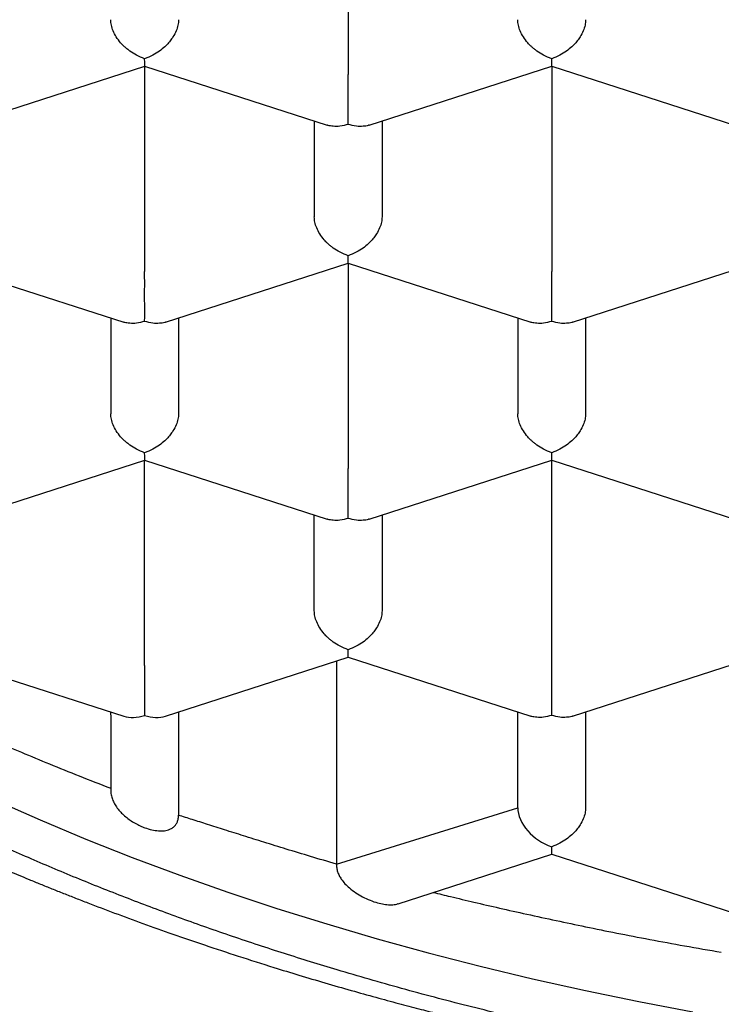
# Model space of a CAD drawing. Header units: millimetres. Extents: x 8 to 539, y 12 to 489.
# Tile 18 of 35: x 278.54 to 281.13, y 389.43 to 393.06. Entities that reach past the tile are written whole.
import ezdxf

# ---------------------------------------------------------------- set-up
doc = ezdxf.new("R2010")
doc.units = ezdxf.units.MM

msp = doc.modelspace()

# ---------------------------------------------------------------- linework, layer by layer
at = {"color": 7, "linetype": 'Continuous', "lineweight": 30}
for p, q in [((279.75, 393.6115), (279.75, 392.855)), ((278.3268, 392.6678), (279.0002, 392.8852)), ((279, 392.8851), (279.6732, 392.6678)), ((279, 392.8851), (279, 392.1286)), ((279.8268, 392.6678), (280.5002, 392.8852)), ((280.5, 392.8851), (281.1732, 392.6678)), ((280.5, 392.8851), (280.5, 392.1286)), ((279.625, 392.6833), (279.625, 392.3304)), ((279.875, 392.6833), (279.875, 392.3304)), ((278.25, 392.1587), (278.9232, 391.9414)), ((279.0768, 391.9414), (279.7502, 392.1587)), ((279.75, 392.1587), (280.4232, 391.9414)), ((279.75, 392.1587), (279.75, 391.4022)), ((280.5768, 391.9414), (281.2502, 392.1587)), ((278.875, 391.9569), (278.875, 391.604)), ((279.125, 391.9569), (279.125, 391.604)), ((280.375, 391.9569), (280.375, 391.604)), ((280.625, 391.9569), (280.625, 391.604)), ((278.3268, 391.2149), (279.0002, 391.4323)), ((279, 391.4323), (279.6732, 391.215)), ((279, 390.6758), (279, 391.4323)), ((279.8268, 391.2149), (280.5002, 391.4323)), ((280.5, 391.4323), (281.1732, 391.215)), ((280.5, 390.6758), (280.5, 391.4323)), ((279.625, 390.8776), (279.625, 391.2305)), ((279.875, 391.2305), (279.875, 390.8776)), ((278.25, 390.7059), (278.9232, 390.4885)), ((279.0768, 390.4885), (279.7502, 390.7059)), ((279.75, 390.7059), (280.4232, 390.4885)), ((280.5768, 390.4885), (281.2502, 390.7059)), ((279.7069, 390.6919), (279.7069, 389.9429)), ((278.875, 390.494), (278.875, 390.5041)), ((278.875, 390.4928), (278.875, 390.4926)), ((278.875, 390.4926), (278.875, 390.2158)), ((279.125, 390.5041), (279.125, 390.1236)), ((280.375, 390.1512), (280.375, 390.5041)), ((280.625, 390.5041), (280.625, 390.1512)), ((279.7069, 389.9429), (280.375, 390.1512)), ((279.9346, 389.7969), (280.5, 389.9794)), ((280.5, 389.9794), (280.5, 390.0072)), ((280.5, 389.9794), (281.1732, 389.7621))]:
    msp.add_line(p, q, dxfattribs=at)
at = {"color": 7, "linetype": 'Continuous', "lineweight": 30, "flags": 128}
msp.add_lwpolyline([(278.4497, 390.1785), (278.6147, 390.1058), (278.783, 390.0355), (278.9546, 389.9677), (279.1293, 389.9024), (279.307, 389.8397), (279.4875, 389.7797), (279.6708, 389.7223), (279.8567, 389.6676), (280.0452, 389.6156), (280.236, 389.5664), (280.429, 389.5201), (280.6241, 389.4765), (280.8212, 389.4359), (281.0202, 389.3981)], dxfattribs=at)
at = {"color": 7, "linetype": 'Continuous', "lineweight": 30}
for centre, major_axis, start_param, end_param in [((279, 390.5951), (0.1123, 0.0818), 3.596134, 4.257848), ((279, 390.5951), (0.1123, -0.0818), 5.16693, 5.828644), ((280.5, 390.1108), (0.1123, -0.0818), 3.596134, 5.16693)]:
    msp.add_ellipse(centre, major_axis=major_axis, ratio=0.671271, start_param=start_param, end_param=end_param, dxfattribs=at)
for points, knots in [([(274.15, 393.707), (274.1501, 393.6985), (274.1501, 393.6812), (274.1505, 393.6562), (274.1511, 393.6311), (274.1518, 393.6071), (274.1526, 393.5848), (274.1535, 393.5653), (274.1543, 393.5493), (274.155, 393.536), (274.1557, 393.5232), (274.1566, 393.5087), (274.1582, 393.486), (274.1604, 393.4565), (274.1634, 393.4221), (274.1665, 393.3903), (274.1695, 393.3623), (274.1722, 393.3386), (274.1748, 393.3167), (274.1778, 393.2937), (274.1813, 393.2677), (274.1853, 393.2403), (274.1895, 393.2129), (274.1947, 393.1808), (274.201, 393.1446), (274.2085, 393.1045), (274.2157, 393.0685), (274.2225, 393.0359), (274.229, 393.0061), (274.236, 392.9758), (274.2435, 392.9444), (274.2512, 392.9134), (274.259, 392.8835), (274.2661, 392.8569), (274.2727, 392.8332), (274.2785, 392.8127), (274.2836, 392.7952), (274.2881, 392.78), (274.2925, 392.7652), (274.2975, 392.7488), (274.3035, 392.7295), (274.3114, 392.7047), (274.3211, 392.6749), (274.3327, 392.6408), (274.3472, 392.5994), (274.3641, 392.5529), (274.3834, 392.5025), (274.4024, 392.4549), (274.4218, 392.4082), (274.4419, 392.3615), (274.4632, 392.3139), (274.4822, 392.2729), (274.4986, 392.2386), (274.5116, 392.212), (274.5244, 392.1861), (274.5368, 392.1617), (274.5488, 392.1384), (274.5612, 392.1146), (274.5748, 392.089), (274.5894, 392.062), (274.6042, 392.0352), (274.6183, 392.0101), (274.6308, 391.9881), (274.6417, 391.9692), (274.651, 391.9534), (274.6594, 391.9391), (274.6669, 391.9265), (274.6736, 391.9153), (274.6803, 391.9041), (274.688, 391.8915), (274.6984, 391.8745), (274.7116, 391.8533), (274.727, 391.8287), (274.7433, 391.8033), (274.76, 391.7774), (274.7764, 391.7527), (274.7917, 391.7297), (274.8054, 391.7095), (274.8177, 391.6916), (274.8283, 391.6763), (274.8372, 391.6635), (274.846, 391.6509), (274.8563, 391.6363), (274.8696, 391.6177), (274.8851, 391.5962), (274.9011, 391.5744), (274.9166, 391.5534), (274.9316, 391.5334), (274.9462, 391.5141), (274.9596, 391.4966), (274.9707, 391.4822), (274.9798, 391.4705), (274.9884, 391.4595), (274.9978, 391.4475), (275.0099, 391.4322), (275.0248, 391.4135), (275.0425, 391.3917), (275.0615, 391.3685), (275.081, 391.3449), (275.1009, 391.3212), (275.1211, 391.2974), (275.1417, 391.2734), (275.1623, 391.2497), (275.1819, 391.2275), (275.1992, 391.2081), (275.2131, 391.1926), (275.2236, 391.181), (275.2322, 391.1716), (275.2409, 391.1621), (275.2516, 391.1504), (275.2647, 391.1362), (275.2817, 391.1181), (275.3027, 391.0957), (275.3273, 391.07), (275.3531, 391.0433), (275.3788, 391.017), (275.4042, 390.9915), (275.4338, 390.962), (275.4675, 390.9291), (275.5051, 390.8928), (275.5511, 390.8494), (275.6068, 390.798), (275.6583, 390.7518), (275.6958, 390.7189), (275.7167, 390.7006), (275.7337, 390.686), (275.7461, 390.6753), (275.7553, 390.6675), (275.7632, 390.6607), (275.7715, 390.6537), (275.7809, 390.6457), (275.7926, 390.6359), (275.8067, 390.624), (275.8232, 390.6103), (275.8429, 390.594), (275.866, 390.5751), (275.8927, 390.5534), (275.9225, 390.5295), (275.9552, 390.5036), (276.0053, 390.4644), (276.0736, 390.4121), (276.1616, 390.3469), (276.2551, 390.2798), (276.3308, 390.2272), (276.3864, 390.1895), (276.42, 390.167), (276.4542, 390.1443), (276.489, 390.1215), (276.5241, 390.0988), (276.558, 390.077), (276.5904, 390.0565), (276.6197, 390.0381), (276.6456, 390.022), (276.6669, 390.0089), (276.6835, 389.9987), (276.6995, 389.9889), (276.7186, 389.9773), (276.7443, 389.9618), (276.7748, 389.9436), (276.8082, 389.9238), (276.8454, 389.902), (276.8864, 389.8783), (276.9315, 389.8526), (276.9787, 389.826), (277.0282, 389.7986), (277.0801, 389.7702), (277.1344, 389.741), (277.192, 389.7105), (277.2536, 389.6785), (277.3203, 389.6445), (277.3923, 389.6085), (277.4713, 389.5698), (277.5578, 389.5285), (277.6522, 389.4845), (277.7382, 389.4456), (277.8143, 389.4119), (277.8772, 389.3845), (277.9382, 389.3585), (277.9973, 389.3336), (278.0536, 389.3104), (278.1064, 389.2889), (278.1529, 389.2702), (278.1909, 389.2552), (278.2207, 389.2434), (278.2426, 389.2349), (278.2589, 389.2286), (278.2711, 389.2239), (278.2821, 389.2197), (278.2945, 389.2149), (278.3097, 389.2091), (278.3321, 389.2005), (278.3629, 389.1889), (278.4037, 389.1736), (278.4515, 389.156), (278.5068, 389.1358), (278.5698, 389.1132), (278.6407, 389.0883), (278.7193, 389.0612), (278.8044, 389.0326), (278.8926, 389.0037), (278.9806, 388.9756), (279.0769, 388.9456), (279.1808, 388.9141), (279.2915, 388.8817), (279.397, 388.8519), (279.4973, 388.8243), (279.5917, 388.7992), (279.6801, 388.7763), (279.7626, 388.7555), (279.8396, 388.7365), (279.9178, 388.7178), (280.0001, 388.6985), (280.0903, 388.678), (280.185, 388.6572), (280.2849, 388.6359), (280.3893, 388.6145), (280.4982, 388.5929), (280.6116, 388.5714), (280.7301, 388.5499), (280.8547, 388.5284), (280.9854, 388.507), (281.1218, 388.4859), (281.2609, 388.4656), (281.4007, 388.4466), (281.5398, 388.4289), (281.6781, 388.4126), (281.8508, 388.3938), (282.0576, 388.3738), (282.2977, 388.3543), (282.5345, 388.3385), (282.7679, 388.3264), (282.9982, 388.3177), (283.2274, 388.3123), (283.4677, 388.31), (283.7206, 388.3114), (283.9862, 388.3171), (284.2538, 388.3272), (284.5233, 388.3419), (284.7941, 388.3612), (285.0643, 388.3851), (285.3321, 388.4134), (285.5959, 388.4458), (285.8554, 388.4821), (286.1104, 388.5222), (286.361, 388.5661), (286.6086, 388.6137), (286.8547, 388.6655), (287.0783, 388.7166), (287.2797, 388.7661), (287.4592, 388.8127), (287.6383, 388.8618), (287.8152, 388.9131), (287.9877, 388.9657), (288.1472, 389.0168), (288.2938, 389.0659), (288.4282, 389.1127), (288.5297, 389.1494), (288.5995, 389.1752), (288.6376, 389.1895), (288.6709, 389.2021), (288.6988, 389.2127), (288.7214, 389.2214), (288.7389, 389.2282), (288.7535, 389.2338), (288.7688, 389.2398), (288.7885, 389.2475), (288.8138, 389.2574), (288.8447, 389.2697), (288.8812, 389.2843), (288.9732, 389.3216), (289.0905, 389.3706), (289.2294, 389.4314), (289.3394, 389.481), (289.4396, 389.5276), (289.5315, 389.5715), (289.6166, 389.6132), (289.7034, 389.6567), (289.7918, 389.7022), (289.8816, 389.7496), (289.9722, 389.7988), (290.0488, 389.8415), (290.1093, 389.876), (290.1522, 389.9008), (290.1899, 389.9228), (290.2223, 389.9419), (290.2495, 389.9582), (290.2707, 389.9709), (290.2877, 389.9812), (290.3034, 389.9907), (290.3213, 390.0017), (290.3421, 390.0144), (290.3656, 390.029), (290.3963, 390.0481), (290.4342, 390.072), (290.4796, 390.101), (290.528, 390.1325), (290.5794, 390.1664), (290.6336, 390.2029), (290.69, 390.2415), (290.761, 390.2911), (290.8438, 390.3505), (290.9361, 390.4191), (291.0237, 390.4863), (291.0916, 390.5402), (291.141, 390.5802), (291.1722, 390.606), (291.2, 390.6291), (291.2218, 390.6474), (291.2384, 390.6615), (291.2505, 390.6719), (291.2615, 390.6813), (291.2726, 390.6908), (291.2861, 390.7025), (291.3034, 390.7175), (291.3249, 390.7364), (291.35, 390.7586), (291.3776, 390.7834), (291.4064, 390.8095), (291.4347, 390.8356), (291.4694, 390.8679), (291.5096, 390.906), (291.5545, 390.9496), (291.5935, 390.9882), (291.6268, 391.0219), (291.6548, 391.0505), (291.6802, 391.0769), (291.703, 391.1009), (291.7232, 391.1224), (291.741, 391.1415), (291.7572, 391.1591), (291.7736, 391.177), (291.7917, 391.197), (291.8123, 391.22), (291.8346, 391.2452), (291.8582, 391.2723), (291.8828, 391.3009), (291.9076, 391.3303), (291.9337, 391.3615), (291.9597, 391.3934), (291.9859, 391.4259), (292.0109, 391.4575), (292.0355, 391.4891), (292.064, 391.5264), (292.0962, 391.5695), (292.1321, 391.6189), (292.168, 391.6698), (292.2043, 391.7226), (292.2405, 391.7772), (292.2715, 391.8254), (292.2967, 391.8656), (292.3168, 391.8985), (292.3372, 391.9324), (292.3556, 391.9638), (292.3719, 391.992), (292.3855, 392.0161), (292.3991, 392.0404), (292.4119, 392.0638), (292.4231, 392.0845), (292.4324, 392.102), (292.441, 392.1183), (292.4505, 392.1365), (292.4619, 392.1587), (292.4745, 392.1836), (292.4875, 392.2096), (292.5012, 392.2377), (292.5154, 392.2676), (292.5297, 392.2983), (292.5422, 392.3257), (292.5519, 392.3476), (292.5594, 392.3646), (292.5656, 392.3789), (292.5721, 392.3939), (292.5795, 392.4114), (292.5869, 392.4291), (292.5942, 392.447), (292.6014, 392.4645), (292.6091, 392.484), (292.6171, 392.5043), (292.6247, 392.524), (292.6334, 392.5469), (292.6434, 392.5739), (292.6559, 392.6085), (292.6691, 392.6465), (292.6827, 392.687), (292.6957, 392.7274), (292.7079, 392.7672), (292.7194, 392.8062), (292.7283, 392.8378), (292.735, 392.8623), (292.7397, 392.8797), (292.744, 392.8964), (292.7482, 392.9127), (292.7526, 392.9301), (292.7576, 392.9503), (292.7634, 392.9749), (292.7695, 393.0015), (292.7753, 393.0278), (292.7803, 393.0511), (292.7845, 393.0713), (292.7881, 393.0897), (292.7914, 393.1065), (292.7944, 393.1226), (292.7974, 393.1386), (292.8006, 393.1565), (292.8042, 393.1771), (292.8077, 393.1984), (292.8112, 393.2203), (292.8146, 393.2425), (292.8181, 393.2667), (292.8216, 393.2925), (292.825, 393.3185), (292.8281, 393.3441), (292.8309, 393.3686), (292.8334, 393.3928), (292.8358, 393.417), (292.8379, 393.4406), (292.8397, 393.4623), (292.841, 393.479), (292.8419, 393.4918), (292.8427, 393.5028), (292.8436, 393.5165), (292.8446, 393.5335), (292.8458, 393.554), (292.8469, 393.578), (292.848, 393.6054), (292.8489, 393.6363), (292.8497, 393.6706), (292.8498, 393.6947), (292.8499, 393.7073)], [0, 0, 0, 0, 0.001281, 0.002615, 0.004004, 0.005449, 0.006808, 0.00797, 0.008885, 0.009625, 0.010299, 0.011124, 0.012107, 0.014154, 0.016118, 0.017932, 0.01954, 0.020875, 0.021954, 0.02326, 0.024785, 0.026355, 0.027911, 0.029454, 0.03183, 0.034104, 0.036297, 0.037982, 0.039682, 0.04141, 0.043168, 0.045081, 0.04674, 0.048306, 0.049668, 0.050832, 0.051835, 0.052686, 0.053464, 0.054403, 0.05552, 0.056814, 0.058712, 0.060691, 0.062743, 0.065941, 0.06881, 0.071588, 0.074316, 0.077048, 0.079858, 0.082795, 0.084365, 0.085976, 0.087539, 0.088998, 0.090352, 0.091734, 0.093281, 0.09499, 0.096615, 0.098141, 0.099567, 0.100625, 0.10159, 0.102458, 0.103229, 0.103904, 0.104518, 0.105279, 0.106221, 0.107656, 0.109195, 0.110764, 0.112364, 0.113994, 0.115374, 0.116654, 0.117772, 0.118728, 0.119522, 0.120174, 0.121094, 0.122274, 0.123685, 0.125162, 0.126408, 0.127679, 0.128965, 0.130098, 0.13102, 0.131721, 0.132356, 0.133127, 0.134034, 0.135293, 0.136743, 0.138262, 0.139793, 0.141334, 0.142886, 0.14445, 0.146024, 0.147552, 0.148837, 0.149861, 0.150625, 0.151136, 0.151741, 0.152517, 0.153465, 0.154586, 0.156164, 0.157971, 0.159792, 0.161572, 0.16331, 0.165007, 0.16759, 0.170071, 0.172461, 0.176568, 0.180769, 0.182191, 0.183552, 0.18466, 0.185317, 0.185825, 0.186341, 0.186769, 0.187339, 0.188049, 0.188901, 0.189893, 0.191026, 0.192436, 0.194015, 0.195765, 0.197686, 0.199729, 0.204441, 0.209356, 0.214474, 0.219795, 0.221541, 0.223307, 0.225095, 0.226903, 0.228732, 0.230525, 0.232132, 0.233674, 0.234981, 0.236052, 0.236888, 0.237489, 0.23845, 0.239749, 0.241326, 0.242982, 0.244704, 0.246799, 0.248983, 0.251256, 0.253618, 0.256069, 0.258648, 0.261293, 0.264151, 0.267223, 0.270508, 0.274005, 0.277948, 0.282129, 0.28655, 0.289268, 0.292052, 0.294692, 0.29712, 0.299622, 0.30185, 0.303805, 0.305487, 0.306622, 0.307538, 0.308216, 0.308658, 0.309061, 0.309578, 0.310208, 0.310952, 0.312351, 0.31403, 0.315991, 0.318232, 0.320808, 0.323676, 0.326836, 0.330289, 0.333873, 0.337345, 0.340702, 0.345209, 0.34949, 0.353545, 0.357376, 0.360981, 0.364303, 0.367407, 0.370295, 0.372965, 0.376169, 0.379492, 0.38299, 0.386662, 0.390508, 0.394455, 0.398571, 0.402855, 0.407307, 0.412023, 0.416915, 0.421906, 0.426857, 0.431763, 0.436625, 0.441443, 0.449935, 0.458286, 0.466496, 0.474565, 0.482493, 0.490343, 0.498252, 0.507319, 0.51647, 0.525706, 0.535026, 0.544432, 0.553892, 0.563275, 0.572566, 0.581766, 0.590873, 0.59989, 0.608837, 0.617859, 0.626981, 0.63372, 0.640513, 0.64736, 0.654255, 0.661018, 0.667568, 0.673156, 0.678578, 0.683834, 0.685566, 0.68716, 0.688536, 0.689692, 0.69063, 0.691349, 0.691871, 0.69245, 0.693267, 0.694324, 0.695621, 0.697157, 0.698911, 0.707264, 0.712143, 0.716952, 0.721711, 0.725446, 0.729296, 0.733261, 0.737341, 0.741536, 0.745846, 0.750206, 0.752545, 0.754638, 0.756483, 0.758081, 0.759431, 0.760534, 0.761234, 0.761984, 0.762881, 0.763927, 0.765121, 0.766431, 0.768582, 0.770908, 0.77341, 0.776088, 0.778942, 0.781972, 0.785081, 0.790398, 0.795555, 0.800553, 0.80539, 0.807445, 0.809318, 0.810989, 0.812459, 0.81328, 0.814021, 0.814683, 0.8153, 0.816063, 0.817162, 0.818495, 0.820061, 0.821859, 0.823717, 0.825532, 0.827304, 0.830439, 0.833427, 0.836269, 0.838345, 0.840293, 0.842073, 0.843683, 0.845125, 0.846398, 0.847519, 0.84863, 0.84996, 0.851502, 0.853171, 0.854945, 0.856825, 0.85879, 0.860681, 0.862908, 0.864969, 0.866965, 0.868992, 0.871035, 0.874103, 0.877196, 0.880385, 0.883686, 0.887106, 0.89055, 0.892618, 0.894543, 0.8966, 0.898835, 0.900288, 0.901753, 0.903229, 0.904698, 0.905996, 0.90698, 0.907857, 0.908934, 0.910261, 0.911851, 0.913413, 0.914928, 0.916882, 0.918748, 0.920397, 0.921757, 0.922637, 0.923404, 0.924286, 0.925298, 0.926495, 0.927416, 0.928446, 0.929586, 0.930835, 0.932027, 0.933043, 0.934851, 0.936747, 0.939091, 0.941464, 0.943805, 0.946106, 0.948363, 0.950538, 0.951578, 0.952583, 0.953539, 0.954444, 0.955385, 0.956542, 0.95792, 0.959594, 0.961109, 0.962438, 0.963584, 0.964563, 0.965588, 0.966446, 0.967313, 0.968331, 0.969498, 0.970817, 0.971971, 0.973233, 0.974603, 0.976082, 0.97762, 0.979026, 0.980439, 0.981782, 0.983138, 0.984502, 0.98574, 0.986793, 0.987337, 0.987926, 0.988718, 0.989716, 0.990918, 0.992325, 0.993937, 0.995753, 0.997774, 1, 1, 1, 1]), ([(291.525, 393.5083), (291.5245, 393.4681), (291.5233, 393.3876), (291.5143, 393.267), (291.4998, 393.1462), (291.4794, 393.0255), (291.4531, 392.9049), (291.4189, 392.7769), (291.3754, 392.6416), (291.321, 392.4995), (291.2585, 392.3583), (291.1878, 392.2184), (291.1084, 392.0787), (291.02, 391.9392), (290.9225, 391.8002), (290.8167, 391.663), (290.7029, 391.5279), (290.588, 391.4025), (290.4736, 391.2865), (290.3611, 391.1796), (290.2434, 391.0745), (290.1205, 390.9712), (289.9926, 390.8699), (289.8597, 390.7706), (289.722, 390.6733), (289.577, 390.5767), (289.4247, 390.4807), (289.2649, 390.3857), (289.1002, 390.2934), (288.9335, 390.2052), (288.7653, 390.1212), (288.5959, 390.0411), (288.4225, 389.9637), (288.2455, 389.8889), (288.0648, 389.817), (287.8806, 389.7478), (287.693, 389.6816), (287.4991, 389.6171), (287.2985, 389.5548), (287.0915, 389.4947), (286.8814, 389.438), (286.6719, 389.3856), (286.4634, 389.3374), (286.2561, 389.2932), (286.0467, 389.2522), (285.8354, 389.2144), (285.6223, 389.18), (285.4076, 389.1488), (285.1914, 389.121), (284.9702, 389.0961), (284.7441, 389.0743), (284.5131, 389.056), (284.2813, 389.0414), (284.0808, 389.0321), (283.9119, 389.0264), (283.7747, 389.0231), (283.6374, 389.0211), (283.4736, 389.0203), (283.2834, 389.0218), (283.0669, 389.0267), (282.8503, 389.0349), (282.6336, 389.0464), (282.4171, 389.0612), (282.1874, 389.0805), (281.9448, 389.105), (281.6897, 389.1356), (281.4365, 389.1709), (281.1855, 389.2106), (280.9347, 389.2554), (280.6845, 389.3052), (280.435, 389.3601), (280.1889, 389.4197), (279.9465, 389.4838), (279.7219, 389.5485), (279.5144, 389.6128), (279.3234, 389.6759), (279.1356, 389.7419), (278.9511, 389.8108), (278.7701, 389.8825), (278.5927, 389.957), (278.419, 390.0342), (278.2464, 390.1154), (278.075, 390.2007), (277.9055, 390.2902), (277.7406, 390.3825), (277.5832, 390.4758), (277.4331, 390.57), (277.2902, 390.6649), (277.1521, 390.762), (277.0188, 390.8611), (276.8904, 390.9623), (276.7671, 391.0654), (276.6489, 391.1704), (276.5341, 391.2789), (276.4229, 391.3912), (276.3159, 391.5071), (276.2149, 391.6247), (276.1217, 391.7419), (276.0359, 391.8586), (275.9572, 391.9746), (275.8843, 392.0917), (275.8171, 392.21), (275.7559, 392.3292), (275.7006, 392.4493), (275.6512, 392.5703), (275.6071, 392.694), (275.5687, 392.8205), (275.5363, 392.9497), (275.5106, 393.0794), (275.4909, 393.2157), (275.4776, 393.3587), (275.4759, 393.4584), (275.475, 393.5083)], [0, 0, 0, 0, 0.008562, 0.017126, 0.025688, 0.034306, 0.042926, 0.051545, 0.061848, 0.072159, 0.082474, 0.092785, 0.103088, 0.113675, 0.12427, 0.134868, 0.145463, 0.15605, 0.164846, 0.173646, 0.182446, 0.191242, 0.200039, 0.208838, 0.217638, 0.226435, 0.235684, 0.244936, 0.254189, 0.263438, 0.272234, 0.281034, 0.289834, 0.29863, 0.307427, 0.316227, 0.325026, 0.333823, 0.343072, 0.352324, 0.361577, 0.370826, 0.379622, 0.388422, 0.397222, 0.406018, 0.414815, 0.423615, 0.432415, 0.441211, 0.45046, 0.459713, 0.468965, 0.478214, 0.483657, 0.489101, 0.494551, 0.5, 0.508593, 0.517187, 0.525779, 0.534428, 0.543079, 0.551728, 0.562068, 0.572416, 0.582767, 0.593115, 0.603455, 0.614081, 0.624716, 0.635354, 0.645989, 0.656615, 0.665412, 0.674211, 0.683011, 0.691808, 0.700604, 0.709404, 0.718204, 0.727, 0.736249, 0.745502, 0.754754, 0.764003, 0.7728, 0.7816, 0.790399, 0.799196, 0.807992, 0.816792, 0.825592, 0.834388, 0.843637, 0.85289, 0.862143, 0.871391, 0.880188, 0.888988, 0.897788, 0.906584, 0.91538, 0.92418, 0.93298, 0.941777, 0.951025, 0.960278, 0.969531, 0.97878, 0.989384, 1, 1, 1, 1]), ([(275.1297, 393.0394), (275.1314, 393.0342), (275.1349, 393.0236), (275.1398, 393.0089), (275.1441, 392.9963), (275.1473, 392.9868), (275.1514, 392.9751), (275.1572, 392.9586), (275.1642, 392.939), (275.1711, 392.9201), (275.1775, 392.9028), (275.1841, 392.8853), (275.1911, 392.8671), (275.1992, 392.8462), (275.2086, 392.8228), (275.2185, 392.7983), (275.228, 392.7755), (275.2366, 392.7553), (275.2441, 392.7377), (275.2509, 392.7221), (275.2571, 392.7081), (275.2647, 392.691), (275.2738, 392.6709), (275.2861, 392.6444), (275.3001, 392.6146), (275.3162, 392.5813), (275.3337, 392.5461), (275.3524, 392.5096), (275.3699, 392.4761), (275.3852, 392.4475), (275.398, 392.4241), (275.4108, 392.401), (275.4246, 392.3766), (275.4398, 392.35), (275.4565, 392.3214), (275.474, 392.2921), (275.4911, 392.264), (275.5085, 392.2359), (275.527, 392.2064), (275.5484, 392.1732), (275.5718, 392.1376), (275.597, 392.1001), (275.621, 392.0653), (275.643, 392.034), (275.6625, 392.0067), (275.6815, 391.9805), (275.6989, 391.9569), (275.7144, 391.9362), (275.7293, 391.9164), (275.7456, 391.8951), (275.7644, 391.8708), (275.7849, 391.8447), (275.8064, 391.8178), (275.8264, 391.7931), (275.8438, 391.772), (275.859, 391.7537), (275.8747, 391.735), (275.8927, 391.7138), (275.9123, 391.6909), (275.939, 391.6602), (275.9721, 391.6229), (276.0113, 391.5797), (276.0499, 391.5382), (276.082, 391.5044), (276.1073, 391.4782), (276.1257, 391.4594), (276.1447, 391.4401), (276.1658, 391.4189), (276.1895, 391.3954), (276.2143, 391.3712), (276.2389, 391.3474), (276.2626, 391.3248), (276.2851, 391.3036), (276.3044, 391.2856), (276.3202, 391.271), (276.3342, 391.2581), (276.3501, 391.2436), (276.3713, 391.2244), (276.3967, 391.2017), (276.4242, 391.1774), (276.4504, 391.1546), (276.4749, 391.1334), (276.4977, 391.114), (276.5175, 391.0973), (276.5344, 391.0831), (276.5483, 391.0716), (276.5606, 391.0614), (276.5717, 391.0522), (276.5834, 391.0427), (276.5972, 391.0314), (276.6139, 391.0179), (276.6373, 390.9991), (276.6658, 390.9765), (276.698, 390.9512), (276.7285, 390.9276), (276.7538, 390.9082), (276.7738, 390.8931), (276.7886, 390.882), (276.8017, 390.8722), (276.8132, 390.8636), (276.8251, 390.8547), (276.8398, 390.8439), (276.8593, 390.8296), (276.8874, 390.8092), (276.9211, 390.785), (276.9574, 390.7593), (276.9901, 390.7365), (277.0192, 390.7164), (277.0454, 390.6985), (277.0691, 390.6824), (277.0905, 390.6681), (277.1108, 390.6546), (277.1323, 390.6403), (277.1576, 390.6237), (277.1943, 390.5999), (277.2415, 390.5697), (277.298, 390.5342), (277.3452, 390.5052), (277.3819, 390.483), (277.4072, 390.4678), (277.4315, 390.4533), (277.4542, 390.4399), (277.4742, 390.4281), (277.4905, 390.4186), (277.5034, 390.4111), (277.5145, 390.4047), (277.5253, 390.3985), (277.5418, 390.389), (277.5653, 390.3756), (277.5991, 390.3565), (277.6403, 390.3336), (277.6896, 390.3065), (277.7455, 390.2763), (277.8074, 390.2435), (277.8751, 390.2084), (277.9483, 390.1713), (278.0155, 390.138), (278.0754, 390.1089), (278.1268, 390.0844), (278.1802, 390.0593), (278.2358, 390.0336), (278.2929, 390.0077), (278.3447, 389.9846), (278.3882, 389.9655), (278.4209, 389.9513), (278.4467, 389.9402), (278.467, 389.9315), (278.485, 389.9238), (278.5078, 389.9142), (278.5379, 389.9016), (278.5754, 389.886), (278.616, 389.8694), (278.6581, 389.8523), (278.7014, 389.8351), (278.7457, 389.8176), (278.8083, 389.7933), (278.8906, 389.762), (278.9947, 389.7237), (279.1052, 389.6843), (279.2225, 389.644), (279.3468, 389.6029), (279.4629, 389.566), (279.5695, 389.5333), (279.6645, 389.505), (279.759, 389.4778), (279.8496, 389.4525), (279.9326, 389.43), (280.0078, 389.4102), (280.0751, 389.3929), (280.135, 389.3778), (280.1812, 389.3664), (280.2149, 389.3582), (280.2362, 389.353), (280.2517, 389.3493), (280.2621, 389.3468), (280.2706, 389.3448), (280.2803, 389.3425), (280.2955, 389.3389), (280.317, 389.3339), (280.3458, 389.3272), (280.3806, 389.3192), (280.4223, 389.3097), (280.4711, 389.2989), (280.5273, 389.2866), (280.5903, 389.2731), (280.6602, 389.2586), (280.737, 389.2431), (280.8208, 389.2267), (280.9229, 389.2075), (281.0408, 389.1863), (281.1715, 389.1641), (281.3004, 389.1435), (281.4449, 389.1219), (281.6042, 389.0998), (281.7776, 389.078), (281.9466, 389.0588), (282.1109, 389.0422), (282.2736, 389.0275), (282.4343, 389.0149), (282.5928, 389.0042), (282.7455, 388.9956), (282.8926, 388.9888), (283.0339, 388.9837), (283.1669, 388.9801), (283.2918, 388.9778), (283.41, 388.9766), (283.526, 388.9764), (283.6418, 388.977), (283.7906, 388.9791), (283.9729, 388.9836), (284.189, 388.9921), (284.4072, 389.004), (284.6273, 389.0193), (284.8491, 389.0382), (285.0726, 389.0607), (285.2991, 389.0872), (285.528, 389.1177), (285.7583, 389.1524), (285.9471, 389.1842), (286.095, 389.2109), (286.2025, 389.2313), (286.3097, 389.2526), (286.4163, 389.2746), (286.5072, 389.2942), (286.58, 389.3104), (286.6325, 389.3224), (286.6772, 389.3327), (286.7109, 389.3407), (286.7352, 389.3464), (286.7516, 389.3503), (286.765, 389.3536), (286.7775, 389.3566), (286.7933, 389.3604), (286.8159, 389.3659), (286.8467, 389.3735), (286.8848, 389.383), (286.9283, 389.394), (286.9747, 389.4059), (287.0216, 389.4182), (287.1066, 389.4408), (287.2286, 389.4743), (287.3545, 389.5108), (287.447, 389.5387), (287.5085, 389.5575), (287.5727, 389.5776), (287.6423, 389.5998), (287.718, 389.6246), (287.7999, 389.652), (287.8874, 389.6822), (287.9804, 389.7151), (288.0628, 389.7452), (288.1334, 389.7716), (288.1912, 389.7935), (288.2503, 389.8164), (288.3046, 389.8378), (288.3515, 389.8566), (288.3892, 389.8719), (288.4214, 389.8851), (288.4483, 389.8963), (288.47, 389.9053), (288.4864, 389.9122), (288.4995, 389.9177), (288.5126, 389.9232), (288.5283, 389.9299), (288.5476, 389.9382), (288.5698, 389.9477), (288.5939, 389.9581), (288.6313, 389.9745), (288.6828, 389.9972), (288.7493, 390.0272), (288.8254, 390.0623), (288.9103, 390.1024), (289.003, 390.1474), (289.0968, 390.1944), (289.1917, 390.2434), (289.269, 390.2845), (289.3285, 390.3169), (289.3684, 390.3389), (289.4045, 390.3591), (289.4357, 390.3767), (289.4596, 390.3903), (289.4773, 390.4005), (289.4897, 390.4076), (289.5, 390.4136), (289.5085, 390.4185), (289.5168, 390.4234), (289.527, 390.4293), (289.5407, 390.4373), (289.5581, 390.4476), (289.5792, 390.4601), (289.6028, 390.4742), (289.6274, 390.4891), (289.6518, 390.5039), (289.6758, 390.5186), (289.7013, 390.5344), (289.7284, 390.5513), (289.7569, 390.5692), (289.7839, 390.5864), (289.8083, 390.6021), (289.8282, 390.615), (289.8436, 390.625), (289.8553, 390.6327), (289.8665, 390.6401), (289.8793, 390.6485), (289.8955, 390.6592), (289.9147, 390.6721), (289.9365, 390.6867), (289.9594, 390.7023), (289.9825, 390.7181), (290.0046, 390.7333), (290.0297, 390.7508), (290.0573, 390.7702), (290.0868, 390.7911), (290.1134, 390.8103), (290.1373, 390.8276), (290.16, 390.8443), (290.1841, 390.862), (290.2113, 390.8823), (290.241, 390.9048), (290.2716, 390.9282), (290.3017, 390.9515), (290.3308, 390.9742), (290.3579, 390.9957), (290.3807, 391.014), (290.3994, 391.0291), (290.4159, 391.0425), (290.4335, 391.0569), (290.4596, 391.0785), (290.4936, 391.107), (290.5341, 391.1415), (290.5734, 391.1756), (290.6102, 391.2082), (290.6392, 391.2343), (290.6624, 391.2554), (290.6821, 391.2734), (290.7037, 391.2935), (290.7256, 391.314), (290.7461, 391.3335), (290.7648, 391.3513), (290.7817, 391.3677), (290.7972, 391.3827), (290.8112, 391.3966), (290.824, 391.4092), (290.8354, 391.4205), (290.8459, 391.4311), (290.8564, 391.4416), (290.8682, 391.4535), (290.882, 391.4676), (290.8974, 391.4835), (290.9132, 391.4998), (290.9303, 391.5177), (290.948, 391.5364), (290.9658, 391.5554), (290.9809, 391.5717), (290.9935, 391.5854), (291.0054, 391.5984), (291.0182, 391.6125), (291.0333, 391.6294), (291.0506, 391.6488), (291.0694, 391.6701), (291.089, 391.6926), (291.109, 391.716), (291.1303, 391.741), (291.1518, 391.7668), (291.1732, 391.7928), (291.1933, 391.8177), (291.2133, 391.8427), (291.2339, 391.8688), (291.2559, 391.8972), (291.2793, 391.9279), (291.3035, 391.9602), (291.3267, 391.9918), (291.3474, 392.0205), (291.3649, 392.0452), (291.3797, 392.0664), (291.3925, 392.0849), (291.4036, 392.1012), (291.4146, 392.1174), (291.4269, 392.1357), (291.4418, 392.1583), (291.4593, 392.1851), (291.4782, 392.2146), (291.5005, 392.2502), (291.5254, 392.2909), (291.5527, 392.3368), (291.5747, 392.3752), (291.5925, 392.4067), (291.6062, 392.4317), (291.6197, 392.4565), (291.6318, 392.4791), (291.6423, 392.4992), (291.6518, 392.5175), (291.6608, 392.5352), (291.67, 392.5533), (291.68, 392.5734), (291.691, 392.5958), (291.7021, 392.619), (291.7128, 392.6418), (291.7243, 392.6664), (291.737, 392.6945), (291.7509, 392.7258), (291.7647, 392.7576), (291.7775, 392.7882), (291.7891, 392.8166), (291.7995, 392.8425), (291.8091, 392.8672), (291.8194, 392.8939), (291.8301, 392.9226), (291.8383, 392.9453), (291.8451, 392.9646), (291.8517, 392.9835), (291.8591, 393.005), (291.8643, 393.0205), (291.8667, 393.028)], [0, 0, 0, 0, 0.000977, 0.002008, 0.002824, 0.003427, 0.003954, 0.00532, 0.00686, 0.008044, 0.009244, 0.010459, 0.011688, 0.013049, 0.014817, 0.016596, 0.018194, 0.019612, 0.02085, 0.021916, 0.022899, 0.023822, 0.02552, 0.027174, 0.029447, 0.031838, 0.034301, 0.037023, 0.039687, 0.041531, 0.043206, 0.044783, 0.046542, 0.048528, 0.050613, 0.05281, 0.054986, 0.056803, 0.059051, 0.061528, 0.06421, 0.067036, 0.06996, 0.072067, 0.074142, 0.076187, 0.078038, 0.079547, 0.080957, 0.082597, 0.084471, 0.086586, 0.088679, 0.090751, 0.092376, 0.093632, 0.095075, 0.096801, 0.098663, 0.100509, 0.104147, 0.107617, 0.110926, 0.114252, 0.115884, 0.117372, 0.118897, 0.120654, 0.122642, 0.124752, 0.126726, 0.128627, 0.130452, 0.132093, 0.133205, 0.134186, 0.135387, 0.136927, 0.139119, 0.141243, 0.143228, 0.145073, 0.146778, 0.148327, 0.149483, 0.150507, 0.151399, 0.152178, 0.152949, 0.15395, 0.155183, 0.156583, 0.159003, 0.161289, 0.163443, 0.165448, 0.166588, 0.16761, 0.168512, 0.169296, 0.169997, 0.170969, 0.172304, 0.173994, 0.176691, 0.179121, 0.181286, 0.183184, 0.184892, 0.18644, 0.18783, 0.189061, 0.190372, 0.191998, 0.193934, 0.197404, 0.200976, 0.204584, 0.206202, 0.207757, 0.209249, 0.210669, 0.211895, 0.212885, 0.213641, 0.214233, 0.214881, 0.2156, 0.217221, 0.219117, 0.221661, 0.224575, 0.227859, 0.231484, 0.235382, 0.239551, 0.24399, 0.246749, 0.249602, 0.25255, 0.255592, 0.258729, 0.261877, 0.263998, 0.265748, 0.267126, 0.268131, 0.269008, 0.270006, 0.271765, 0.273802, 0.275965, 0.278178, 0.280438, 0.282747, 0.285103, 0.290168, 0.295467, 0.301055, 0.306932, 0.313101, 0.319559, 0.324061, 0.328695, 0.333372, 0.337718, 0.341689, 0.345226, 0.348402, 0.351217, 0.353672, 0.354913, 0.355938, 0.356662, 0.357085, 0.357394, 0.357849, 0.358449, 0.359514, 0.360855, 0.362473, 0.364367, 0.366658, 0.369254, 0.372156, 0.375363, 0.378877, 0.382695, 0.386819, 0.392797, 0.398683, 0.404456, 0.410116, 0.418006, 0.425666, 0.433095, 0.440294, 0.447263, 0.454403, 0.461285, 0.467909, 0.474274, 0.480381, 0.486231, 0.49151, 0.49656, 0.501526, 0.506526, 0.511558, 0.520793, 0.530138, 0.539593, 0.549159, 0.558834, 0.56862, 0.578518, 0.588755, 0.599028, 0.60934, 0.614214, 0.619096, 0.623987, 0.628886, 0.633762, 0.636551, 0.638987, 0.641069, 0.642796, 0.6437, 0.644465, 0.645089, 0.645588, 0.64621, 0.64731, 0.648756, 0.650547, 0.652675, 0.654899, 0.657116, 0.659325, 0.667, 0.674583, 0.677538, 0.680479, 0.68358, 0.686979, 0.690746, 0.694821, 0.699205, 0.703899, 0.708901, 0.711785, 0.714762, 0.717833, 0.720975, 0.723234, 0.725214, 0.726913, 0.728333, 0.729491, 0.730358, 0.730948, 0.731592, 0.732437, 0.733465, 0.734684, 0.735993, 0.737342, 0.74072, 0.744331, 0.748173, 0.753208, 0.758391, 0.763705, 0.769148, 0.774722, 0.777216, 0.779652, 0.78181, 0.783677, 0.785253, 0.786127, 0.786876, 0.787501, 0.788, 0.788411, 0.789019, 0.789842, 0.790901, 0.792197, 0.793701, 0.795224, 0.796729, 0.798217, 0.799686, 0.801508, 0.803301, 0.805062, 0.806645, 0.80797, 0.808878, 0.809606, 0.810222, 0.811034, 0.812078, 0.813355, 0.814772, 0.816334, 0.81785, 0.819308, 0.820706, 0.822845, 0.82483, 0.826634, 0.828241, 0.829683, 0.831286, 0.833173, 0.835313, 0.837467, 0.839586, 0.84167, 0.843655, 0.845396, 0.846588, 0.847704, 0.84898, 0.850431, 0.853456, 0.856514, 0.859502, 0.86235, 0.864941, 0.866222, 0.867764, 0.869562, 0.871336, 0.872974, 0.874479, 0.875848, 0.877086, 0.878251, 0.879304, 0.880243, 0.88107, 0.881928, 0.882859, 0.884025, 0.885406, 0.886769, 0.888048, 0.889793, 0.891348, 0.892671, 0.893746, 0.89468, 0.895809, 0.897161, 0.898734, 0.90047, 0.902264, 0.904115, 0.906023, 0.908209, 0.910213, 0.91214, 0.914035, 0.916041, 0.918234, 0.920608, 0.923132, 0.925663, 0.927839, 0.929693, 0.93127, 0.932658, 0.933862, 0.934954, 0.936312, 0.937982, 0.940013, 0.942308, 0.944561, 0.947919, 0.951303, 0.95465, 0.95632, 0.958179, 0.960072, 0.961704, 0.963069, 0.964405, 0.965657, 0.966871, 0.9683, 0.969975, 0.97166, 0.973241, 0.97483, 0.976896, 0.979199, 0.981459, 0.983609, 0.985633, 0.98743, 0.989022, 0.99082, 0.99277, 0.994684, 0.995682, 0.996966, 0.998537, 1, 1, 1, 1]), ([(279, 392.9128), (278.9899, 392.9167), (278.9712, 392.9239), (278.9496, 392.9377), (278.9352, 392.9489), (278.9261, 392.9568), (278.9183, 392.9643), (278.9076, 392.976), (278.8952, 392.9927), (278.8836, 393.0148), (278.8764, 393.0366), (278.8755, 393.0502), (278.875, 393.0568)], [0, 0, 0, 0, 0.1649701, 0.3070432, 0.3695691, 0.4263891, 0.4775248, 0.5230066, 0.6513096, 0.7728537, 0.8886823, 1, 1, 1, 1]), ([(279.125, 393.0568), (279.1246, 393.0502), (279.1237, 393.0366), (279.1164, 393.0149), (279.1076, 392.9979), (279.0996, 392.986), (279.0943, 392.9787), (279.0861, 392.9688), (279.0732, 392.9557), (279.0537, 392.9398), (279.0288, 392.9239), (279.0101, 392.9167), (279, 392.9128)], [0, 0, 0, 0, 0.1112981, 0.2271171, 0.3486611, 0.390702, 0.4335313, 0.4771817, 0.573703, 0.6929329, 0.8350093, 1, 1, 1, 1]), ([(280.5, 392.9128), (280.4899, 392.9167), (280.4712, 392.9239), (280.4496, 392.9377), (280.4352, 392.9489), (280.4261, 392.9568), (280.4183, 392.9643), (280.4076, 392.976), (280.3952, 392.9927), (280.3836, 393.0148), (280.3764, 393.0366), (280.3755, 393.0502), (280.375, 393.0568)], [0, 0, 0, 0, 0.16497, 0.307043, 0.369569, 0.426389, 0.477525, 0.523007, 0.65131, 0.772854, 0.888682, 1, 1, 1, 1]), ([(280.625, 393.0568), (280.6246, 393.0502), (280.6237, 393.0366), (280.6164, 393.0149), (280.6076, 392.9979), (280.5996, 392.986), (280.5943, 392.9787), (280.5861, 392.9688), (280.5732, 392.9557), (280.5537, 392.9398), (280.5288, 392.9239), (280.5101, 392.9167), (280.5, 392.9128)], [0, 0, 0, 0, 0.1112981, 0.2271171, 0.3486611, 0.390702, 0.4335313, 0.4771817, 0.573703, 0.6929329, 0.8350093, 1, 1, 1, 1]), ([(279.0001, 392.8853), (279.0001, 392.8853), (279.0002, 392.8848), (279.0003, 392.8878), (279.0002, 392.8958), (279.0001, 392.9069), (279, 392.9128)], [0, 0, 0, 0, 0.037366, 0.306602, 0.627429, 1, 1, 1, 1]), ([(280.5001, 392.8853), (280.5001, 392.8853), (280.5002, 392.8848), (280.5003, 392.8878), (280.5002, 392.8958), (280.5001, 392.9069), (280.5, 392.9128)], [0, 0, 0, 0, 0.037366, 0.306602, 0.627429, 1, 1, 1, 1]), ([(279.75, 392.6707), (279.7501, 392.6778), (279.7502, 392.691), (279.7503, 392.7118), (279.7502, 392.7276), (279.7501, 392.7384), (279.75, 392.7485), (279.75, 392.7637), (279.7501, 392.7844), (279.7501, 392.8103), (279.7501, 392.8344), (279.75, 392.8482), (279.75, 392.855)], [0, 0, 0, 0, 0.16497, 0.307043, 0.369569, 0.426389, 0.477525, 0.523007, 0.65131, 0.772854, 0.888682, 1, 1, 1, 1]), ([(279.75, 392.6707), (279.7399, 392.668), (279.7211, 392.6631), (279.6993, 392.6629), (279.685, 392.6648), (279.6777, 392.6664), (279.674, 392.6676), (279.6732, 392.6679)], [0, 0, 0, 0, 0.371987, 0.692344, 0.833332, 0.961454, 1, 1, 1, 1]), ([(279.8268, 392.668), (279.8259, 392.6677), (279.8193, 392.6651), (279.8039, 392.6631), (279.779, 392.663), (279.7601, 392.668), (279.75, 392.6707)], [0, 0, 0, 0, 0.0382579, 0.3072451, 0.6277748, 1, 1, 1, 1]), ([(279.75, 392.1864), (279.7399, 392.1903), (279.7212, 392.1975), (279.6996, 392.2113), (279.6852, 392.2225), (279.6761, 392.2303), (279.6683, 392.2379), (279.6576, 392.2495), (279.6452, 392.2663), (279.6336, 392.2884), (279.6264, 392.3102), (279.6255, 392.3237), (279.625, 392.3304)], [0, 0, 0, 0, 0.1649701, 0.3070432, 0.3695691, 0.4263891, 0.4775248, 0.5230066, 0.6513096, 0.7728537, 0.8886823, 1, 1, 1, 1]), ([(279.875, 392.3304), (279.8746, 392.3237), (279.8737, 392.3102), (279.8664, 392.2884), (279.8576, 392.2715), (279.8496, 392.2595), (279.8443, 392.2523), (279.8361, 392.2424), (279.8232, 392.2293), (279.8037, 392.2134), (279.7788, 392.1975), (279.7601, 392.1903), (279.75, 392.1864)], [0, 0, 0, 0, 0.1112981, 0.2271171, 0.3486611, 0.390702, 0.4335313, 0.4771817, 0.573703, 0.6929329, 0.8350093, 1, 1, 1, 1]), ([(279.7501, 392.1589), (279.7501, 392.1589), (279.7502, 392.1584), (279.7503, 392.1614), (279.7502, 392.1693), (279.7501, 392.1804), (279.75, 392.1864)], [0, 0, 0, 0, 0.0373656, 0.3066024, 0.6274294, 1, 1, 1, 1]), ([(279, 391.9443), (279.0001, 391.9514), (279.0002, 391.9646), (279.0003, 391.9853), (279.0002, 392.0012), (279.0001, 392.012), (279, 392.0221), (279, 392.0372), (279.0001, 392.058), (279.0001, 392.0839), (279.0001, 392.1079), (279, 392.1218), (279, 392.1286)], [0, 0, 0, 0, 0.16497, 0.307043, 0.369569, 0.426389, 0.477525, 0.523007, 0.65131, 0.772854, 0.888682, 1, 1, 1, 1]), ([(280.5, 391.9443), (280.5001, 391.9514), (280.5002, 391.9646), (280.5003, 391.9853), (280.5002, 392.0012), (280.5001, 392.012), (280.5, 392.0221), (280.5, 392.0372), (280.5001, 392.058), (280.5001, 392.0839), (280.5001, 392.1079), (280.5, 392.1218), (280.5, 392.1286)], [0, 0, 0, 0, 0.16497, 0.307043, 0.369569, 0.426389, 0.477525, 0.523007, 0.65131, 0.772854, 0.888682, 1, 1, 1, 1]), ([(279, 391.9443), (278.9899, 391.9416), (278.9711, 391.9367), (278.9493, 391.9365), (278.935, 391.9384), (278.9277, 391.9399), (278.924, 391.9412), (278.9232, 391.9415)], [0, 0, 0, 0, 0.371987, 0.6923439, 0.8333321, 0.9614539, 1, 1, 1, 1]), ([(279.0768, 391.9416), (279.0759, 391.9413), (279.0693, 391.9386), (279.0539, 391.9367), (279.029, 391.9366), (279.0101, 391.9416), (279, 391.9443)], [0, 0, 0, 0, 0.038258, 0.307245, 0.627775, 1, 1, 1, 1]), ([(280.5, 391.9443), (280.4899, 391.9416), (280.4711, 391.9367), (280.4493, 391.9365), (280.435, 391.9384), (280.4277, 391.9399), (280.424, 391.9412), (280.4232, 391.9415)], [0, 0, 0, 0, 0.371987, 0.692344, 0.833332, 0.961454, 1, 1, 1, 1]), ([(280.5768, 391.9416), (280.5759, 391.9413), (280.5693, 391.9386), (280.5539, 391.9367), (280.529, 391.9366), (280.5101, 391.9416), (280.5, 391.9443)], [0, 0, 0, 0, 0.038258, 0.307245, 0.627775, 1, 1, 1, 1]), ([(279, 391.46), (278.9899, 391.4639), (278.9712, 391.471), (278.9496, 391.4849), (278.9352, 391.4961), (278.9261, 391.5039), (278.9183, 391.5115), (278.9076, 391.5231), (278.8952, 391.5399), (278.8836, 391.562), (278.8764, 391.5838), (278.8755, 391.5973), (278.875, 391.604)], [0, 0, 0, 0, 0.1649701, 0.3070432, 0.3695691, 0.4263891, 0.4775248, 0.5230066, 0.6513096, 0.7728537, 0.8886823, 1, 1, 1, 1]), ([(279.125, 391.604), (279.1246, 391.5973), (279.1237, 391.5838), (279.1164, 391.562), (279.1076, 391.5451), (279.0996, 391.5331), (279.0943, 391.5259), (279.0861, 391.516), (279.0732, 391.5029), (279.0537, 391.487), (279.0288, 391.4711), (279.0101, 391.4639), (279, 391.46)], [0, 0, 0, 0, 0.111298, 0.227117, 0.348661, 0.390702, 0.433531, 0.477182, 0.573703, 0.692933, 0.835009, 1, 1, 1, 1]), ([(280.5, 391.46), (280.4899, 391.4639), (280.4712, 391.471), (280.4496, 391.4849), (280.4352, 391.4961), (280.4261, 391.5039), (280.4183, 391.5115), (280.4076, 391.5231), (280.3952, 391.5399), (280.3836, 391.562), (280.3764, 391.5838), (280.3755, 391.5973), (280.375, 391.604)], [0, 0, 0, 0, 0.16497, 0.307043, 0.369569, 0.426389, 0.477525, 0.523007, 0.65131, 0.772854, 0.888682, 1, 1, 1, 1]), ([(280.625, 391.604), (280.6246, 391.5973), (280.6237, 391.5838), (280.6164, 391.562), (280.6076, 391.5451), (280.5996, 391.5331), (280.5943, 391.5259), (280.5861, 391.516), (280.5732, 391.5029), (280.5537, 391.487), (280.5288, 391.4711), (280.5101, 391.4639), (280.5, 391.46)], [0, 0, 0, 0, 0.111298, 0.227117, 0.348661, 0.390702, 0.433531, 0.477182, 0.573703, 0.692933, 0.835009, 1, 1, 1, 1]), ([(279.0001, 391.4325), (279.0001, 391.4325), (279.0002, 391.4319), (279.0003, 391.435), (279.0002, 391.4429), (279.0001, 391.454), (279, 391.46)], [0, 0, 0, 0, 0.037366, 0.306602, 0.627429, 1, 1, 1, 1]), ([(280.5001, 391.4325), (280.5001, 391.4325), (280.5002, 391.4319), (280.5003, 391.435), (280.5002, 391.4429), (280.5001, 391.454), (280.5, 391.46)], [0, 0, 0, 0, 0.037366, 0.306602, 0.627429, 1, 1, 1, 1]), ([(279.75, 391.2179), (279.7501, 391.225), (279.7502, 391.2382), (279.7503, 391.2589), (279.7502, 391.2748), (279.7501, 391.2856), (279.75, 391.2957), (279.75, 391.3108), (279.7501, 391.3316), (279.7501, 391.3574), (279.7501, 391.3815), (279.75, 391.3954), (279.75, 391.4022)], [0, 0, 0, 0, 0.1649701, 0.3070432, 0.3695691, 0.4263891, 0.4775248, 0.5230066, 0.6513096, 0.7728537, 0.8886823, 1, 1, 1, 1]), ([(279.75, 391.2179), (279.7399, 391.2152), (279.7211, 391.2103), (279.6993, 391.2101), (279.685, 391.212), (279.6777, 391.2135), (279.674, 391.2148), (279.6732, 391.2151)], [0, 0, 0, 0, 0.371987, 0.692344, 0.833332, 0.961454, 1, 1, 1, 1]), ([(279.8268, 391.2152), (279.8259, 391.2149), (279.8193, 391.2122), (279.8039, 391.2103), (279.779, 391.2102), (279.7601, 391.2152), (279.75, 391.2179)], [0, 0, 0, 0, 0.0382579, 0.3072451, 0.6277748, 1, 1, 1, 1]), ([(279.75, 390.7336), (279.7399, 390.7374), (279.7212, 390.7446), (279.6996, 390.7585), (279.6852, 390.7696), (279.6761, 390.7775), (279.6683, 390.7851), (279.6576, 390.7967), (279.6452, 390.8134), (279.6336, 390.8356), (279.6264, 390.8573), (279.6255, 390.8709), (279.625, 390.8776)], [0, 0, 0, 0, 0.16497, 0.307043, 0.369569, 0.426389, 0.477525, 0.523007, 0.65131, 0.772854, 0.888682, 1, 1, 1, 1]), ([(279.875, 390.8776), (279.8746, 390.8709), (279.8737, 390.8573), (279.8664, 390.8356), (279.8576, 390.8187), (279.8496, 390.8067), (279.8443, 390.7995), (279.8361, 390.7896), (279.8232, 390.7765), (279.8037, 390.7606), (279.7788, 390.7446), (279.7601, 390.7374), (279.75, 390.7336)], [0, 0, 0, 0, 0.111298, 0.227117, 0.348661, 0.390702, 0.433531, 0.477182, 0.573703, 0.692933, 0.835009, 1, 1, 1, 1]), ([(279.7501, 390.7061), (279.7501, 390.706), (279.7502, 390.7055), (279.7503, 390.7086), (279.7502, 390.7165), (279.7501, 390.7276), (279.75, 390.7336)], [0, 0, 0, 0, 0.037365, 0.3066015, 0.6274288, 1, 1, 1, 1]), ([(279, 390.6758), (279, 390.669), (279, 390.6551), (278.9999, 390.631), (279, 390.6112), (279, 390.5967), (279, 390.5878), (279, 390.5752), (278.9999, 390.5579), (278.9997, 390.5357), (278.9999, 390.5118), (279, 390.4985), (279, 390.4914)], [0, 0, 0, 0, 0.111298, 0.227117, 0.348661, 0.390702, 0.433531, 0.477182, 0.573703, 0.692933, 0.835009, 1, 1, 1, 1]), ([(280.5, 390.4914), (280.5001, 390.4985), (280.5002, 390.5117), (280.5003, 390.5325), (280.5002, 390.5484), (280.5001, 390.5592), (280.5, 390.5693), (280.5, 390.5844), (280.5001, 390.6051), (280.5001, 390.631), (280.5001, 390.6551), (280.5, 390.669), (280.5, 390.6758)], [0, 0, 0, 0, 0.16497, 0.307043, 0.369569, 0.426389, 0.477525, 0.523007, 0.65131, 0.772854, 0.888682, 1, 1, 1, 1]), ([(277.975, 390.6171), (277.9956, 390.607), (278.0396, 390.5854), (278.1095, 390.5517), (278.1865, 390.5153), (278.2699, 390.4767), (278.358, 390.437), (278.4505, 390.3962), (278.5475, 390.3547), (278.6507, 390.3117), (278.7603, 390.2674), (278.8362, 390.238), (278.875, 390.223)], [0, 0, 0, 0, 0.072738, 0.155106, 0.243706, 0.338537, 0.439601, 0.540599, 0.647137, 0.759217, 0.876838, 1, 1, 1, 1]), ([(280.5, 390.4914), (280.4899, 390.4888), (280.4711, 390.4839), (280.4493, 390.4837), (280.435, 390.4856), (280.4277, 390.4871), (280.424, 390.4884), (280.4232, 390.4887)], [0, 0, 0, 0, 0.371987, 0.692344, 0.833332, 0.961454, 1, 1, 1, 1]), ([(280.5768, 390.4888), (280.5759, 390.4885), (280.5693, 390.4858), (280.5539, 390.4839), (280.529, 390.4838), (280.5101, 390.4888), (280.5, 390.4914)], [0, 0, 0, 0, 0.038258, 0.307245, 0.627775, 1, 1, 1, 1]), ([(278.8754, 390.2158), (278.8753, 390.2129), (278.8752, 390.2046), (278.8783, 390.1904), (278.8845, 390.1738), (278.8935, 390.1576), (278.905, 390.1421), (278.9186, 390.1275), (278.934, 390.1141), (278.9512, 390.1017), (278.9696, 390.0909), (278.9862, 390.0829), (279.0053, 390.0753), (279.0265, 390.0689), (279.0511, 390.0652), (279.0734, 390.0656), (279.0911, 390.07), (279.1044, 390.0773), (279.1134, 390.0859), (279.1197, 390.0962), (279.1241, 390.1082), (279.1247, 390.1182), (279.125, 390.1237)], [0, 0, 0, 0, 0.0247795, 0.0702199, 0.1156526, 0.1610895, 0.2067234, 0.2523699, 0.2998371, 0.3473263, 0.3992724, 0.4512469, 0.4829739, 0.5563637, 0.6297844, 0.7016706, 0.7734833, 0.8231044, 0.8726672, 0.912626, 0.9525478, 1, 1, 1, 1]), ([(279.7069, 389.9429), (279.6749, 389.9523), (279.613, 389.9706), (279.524, 389.9976), (279.4417, 390.023), (279.366, 390.0468), (279.2967, 390.0687), (279.2338, 390.0887), (279.1772, 390.1068), (279.1417, 390.1181), (279.1249, 390.1234)], [0, 0, 0, 0, 0.161432, 0.312451, 0.453059, 0.583256, 0.703046, 0.81243, 0.911413, 1, 1, 1, 1]), ([(280.625, 390.1512), (280.6246, 390.1445), (280.6237, 390.1309), (280.6164, 390.1092), (280.6076, 390.0922), (280.5996, 390.0803), (280.5943, 390.0731), (280.5861, 390.0631), (280.5732, 390.05), (280.5537, 390.0342), (280.5288, 390.0182), (280.5101, 390.011), (280.5, 390.0072)], [0, 0, 0, 0, 0.111298, 0.227117, 0.348661, 0.390702, 0.433531, 0.477182, 0.573703, 0.692933, 0.835009, 1, 1, 1, 1]), ([(279.7076, 389.9429), (279.7075, 389.9383), (279.7072, 389.9292), (279.7105, 389.915), (279.7163, 389.9012), (279.7252, 389.8862), (279.7379, 389.8706), (279.7557, 389.8536), (279.7776, 389.8372), (279.8035, 389.8218), (279.8307, 389.8092), (279.8573, 389.8001), (279.882, 389.7945), (279.9043, 389.7925), (279.9222, 389.7932), (279.9312, 389.7964), (279.9344, 389.7975)], [0, 0, 0, 0, 0.051336, 0.102689, 0.153768, 0.20489, 0.27452, 0.34424, 0.434532, 0.524893, 0.619078, 0.713226, 0.793984, 0.874677, 0.956026, 1, 1, 1, 1]), ([(280.0639, 389.8386), (280.0849, 389.8335), (280.1346, 389.8215), (280.2157, 389.8023), (280.3093, 389.7806), (280.4101, 389.7579), (280.5158, 389.7349), (280.6263, 389.7117), (280.7414, 389.6885), (280.8632, 389.665), (280.9916, 389.6412), (281.0799, 389.626), (281.125, 389.6182)], [0, 0, 0, 0, 0.061159, 0.144557, 0.234264, 0.330281, 0.432607, 0.534866, 0.642735, 0.756213, 0.875301, 1, 1, 1, 1])]:
    msp.add_open_spline(points, degree=3, knots=knots, dxfattribs=at)

doc.saveas('drawing.dxf')
